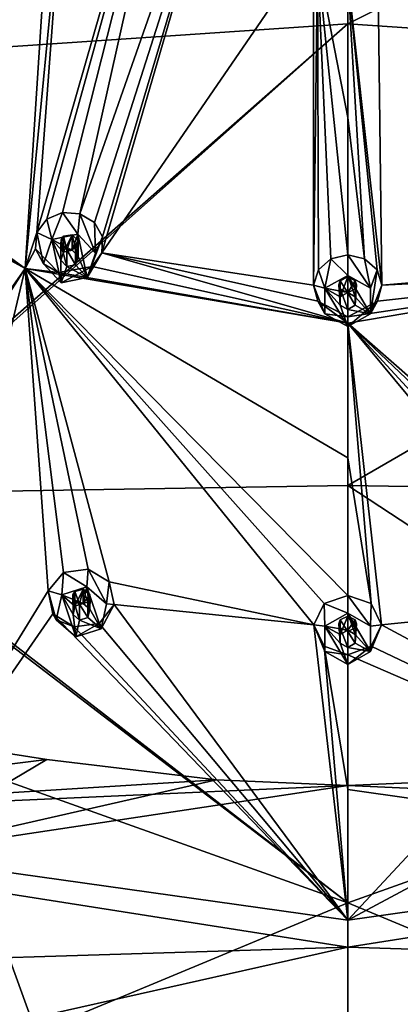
# Model space of a CAD drawing. Header units: millimetres. Extents: x -175 to 175, y 0 to 247.
# Tile 170 of 185: x -9 to 1, y 150 to 178. Entities that reach past the tile are written whole.
import ezdxf

# ---------------------------------------------------------------- set-up
doc = ezdxf.new("R2010")
doc.units = ezdxf.units.MM
doc.header["$LTSCALE"] = 65.185185
for name, color, linetype in [('175', 7, 'CONTINUOUS'), ('176', 7, 'CONTINUOUS'), ('177', 7, 'CONTINUOUS'), ('178', 7, 'CONTINUOUS'), ('179', 7, 'CONTINUOUS'), ('180', 7, 'CONTINUOUS'), ('181', 7, 'CONTINUOUS'), ('182', 7, 'CONTINUOUS'), ('183', 7, 'CONTINUOUS'), ('184', 7, 'CONTINUOUS'), ('27', 7, 'CONTINUOUS'), ('28', 7, 'CONTINUOUS'), ('36', 7, 'CONTINUOUS'), ('37', 7, 'CONTINUOUS'), ('375', 7, 'CONTINUOUS'), ('376', 7, 'CONTINUOUS'), ('377', 7, 'CONTINUOUS'), ('378', 7, 'CONTINUOUS'), ('379', 7, 'CONTINUOUS'), ('380', 7, 'CONTINUOUS'), ('381', 7, 'CONTINUOUS'), ('382', 7, 'CONTINUOUS'), ('383', 7, 'CONTINUOUS'), ('384', 7, 'CONTINUOUS'), ('425', 7, 'CONTINUOUS'), ('426', 7, 'CONTINUOUS'), ('428', 7, 'CONTINUOUS'), ('429', 7, 'CONTINUOUS'), ('43', 7, 'CONTINUOUS'), ('430', 7, 'CONTINUOUS'), ('90', 7, 'CONTINUOUS'), ('92', 7, 'CONTINUOUS')]:
    doc.layers.add(name, color=color, linetype=linetype)

msp = doc.modelspace()

# ---------------------------------------------------------------- linework, layer by layer
at = {"layer": '175', "linetype": 'CONTINUOUS'}
for points in [[(0, 161.833, 14.944), (-0.662, 161.6, 14.787), (0, 161.327, 16.191), (0, 161.833, 14.944)], [(-0.662, 161.6, 14.787), (-0.957, 161.003, 14.382), (-0.65, 160.964, 16.094), (-0.662, 161.6, 14.787)], [(0, 161.327, 16.191), (-0.662, 161.6, 14.787), (-0.65, 160.964, 16.094), (0, 161.327, 16.191)], [(-0.957, 161.003, 14.382), (-0.669, 160.393, 13.968), (-0.65, 160.24, 15.899), (-0.957, 161.003, 14.382)], [(-0.65, 160.964, 16.094), (-0.957, 161.003, 14.382), (-0.65, 160.24, 15.899), (-0.65, 160.964, 16.094)], [(-0.669, 160.393, 13.968), (0, 160.154, 13.806), (-0.65, 160.24, 15.899), (-0.669, 160.393, 13.968)], [(-0.65, 160.24, 15.899), (0, 160.154, 13.806), (0, 159.878, 15.802), (-0.65, 160.24, 15.899)]]:
    msp.add_3dface(points, dxfattribs=at)
at = {"layer": '176', "linetype": 'CONTINUOUS'}
for points in [[(0, 161.327, 16.191), (-0.65, 160.964, 16.094), (0, 160.844, 16.061), (0, 161.327, 16.191)], [(0.65, 160.964, 16.094), (0, 161.327, 16.191), (0.65, 160.24, 15.899), (0.65, 160.964, 16.094)], [(0.65, 160.24, 15.899), (0, 161.327, 16.191), (0.216, 160.723, 16.029), (0.65, 160.24, 15.899)], [(0.216, 160.723, 16.029), (0, 161.327, 16.191), (0, 160.844, 16.061), (0.216, 160.723, 16.029)], [(-0.65, 160.964, 16.094), (-0.65, 160.24, 15.899), (0, 159.878, 15.802), (-0.65, 160.964, 16.094)], [(-0.65, 160.964, 16.094), (0, 159.878, 15.802), (-0.216, 160.481, 15.964), (-0.65, 160.964, 16.094)], [(0, 160.844, 16.061), (-0.65, 160.964, 16.094), (-0.216, 160.723, 16.029), (0, 160.844, 16.061)], [(-0.216, 160.723, 16.029), (-0.65, 160.964, 16.094), (-0.216, 160.481, 15.964), (-0.216, 160.723, 16.029)], [(0.216, 160.481, 15.964), (0.65, 160.24, 15.899), (0.216, 160.723, 16.029), (0.216, 160.481, 15.964)], [(0, 159.878, 15.802), (0, 160.361, 15.932), (-0.216, 160.481, 15.964), (0, 159.878, 15.802)], [(0, 160.361, 15.932), (0.65, 160.24, 15.899), (0.216, 160.481, 15.964), (0, 160.361, 15.932)], [(0, 159.878, 15.802), (0.65, 160.24, 15.899), (0, 160.361, 15.932), (0, 159.878, 15.802)]]:
    msp.add_3dface(points, dxfattribs=at)
at = {"layer": '177', "linetype": 'CONTINUOUS'}
for points in [[(0, 160.844, 16.061), (-0.216, 160.723, 16.029), (0, 161.248, 14.553), (0, 160.844, 16.061)], [(0, 161.248, 14.553), (-0.216, 160.723, 16.029), (-0.214, 161.141, 14.481), (0, 161.248, 14.553)], [(-0.214, 161.141, 14.481), (-0.216, 160.723, 16.029), (-0.25, 161.029, 14.405), (-0.214, 161.141, 14.481)], [(-0.216, 160.723, 16.029), (-0.216, 160.481, 15.964), (-0.25, 161.029, 14.405), (-0.216, 160.723, 16.029)], [(-0.25, 161.029, 14.405), (-0.216, 160.481, 15.964), (-0.215, 160.917, 14.328), (-0.25, 161.029, 14.405)], [(-0.216, 160.481, 15.964), (0, 160.361, 15.932), (-0.215, 160.917, 14.328), (-0.216, 160.481, 15.964)], [(0, 160.361, 15.932), (0, 160.81, 14.256), (-0.215, 160.917, 14.328), (0, 160.361, 15.932)]]:
    msp.add_3dface(points, dxfattribs=at)
at = {"layer": '178', "linetype": 'CONTINUOUS'}
for points in [[(0, 161.833, 14.944), (0, 161.327, 16.191), (0.65, 160.964, 16.094), (0, 161.833, 14.944)], [(0, 161.833, 14.944), (0.65, 160.964, 16.094), (0.662, 161.6, 14.787), (0, 161.833, 14.944)], [(0.662, 161.6, 14.787), (0.65, 160.964, 16.094), (0.957, 161.003, 14.382), (0.662, 161.6, 14.787)], [(0.65, 160.964, 16.094), (0.65, 160.24, 15.899), (0.957, 161.003, 14.382), (0.65, 160.964, 16.094)], [(0.957, 161.003, 14.382), (0.65, 160.24, 15.899), (0.669, 160.393, 13.968), (0.957, 161.003, 14.382)], [(0, 159.878, 15.802), (0, 160.154, 13.806), (0.669, 160.393, 13.968), (0, 159.878, 15.802)], [(0.65, 160.24, 15.899), (0, 159.878, 15.802), (0.669, 160.393, 13.968), (0.65, 160.24, 15.899)]]:
    msp.add_3dface(points, dxfattribs=at)
at = {"layer": '179', "linetype": 'CONTINUOUS'}
for points in [[(0, 160.844, 16.061), (0, 161.248, 14.553), (0.214, 161.141, 14.481), (0, 160.844, 16.061)], [(0.216, 160.723, 16.029), (0, 160.844, 16.061), (0.214, 161.141, 14.481), (0.216, 160.723, 16.029)], [(0, 160.81, 14.256), (0.216, 160.481, 15.964), (0.215, 160.917, 14.328), (0, 160.81, 14.256)], [(0.25, 161.029, 14.405), (0.216, 160.723, 16.029), (0.214, 161.141, 14.481), (0.25, 161.029, 14.405)], [(0.215, 160.917, 14.328), (0.216, 160.481, 15.964), (0.25, 161.029, 14.405), (0.215, 160.917, 14.328)], [(0.216, 160.481, 15.964), (0.216, 160.723, 16.029), (0.25, 161.029, 14.405), (0.216, 160.481, 15.964)], [(0, 160.361, 15.932), (0.216, 160.481, 15.964), (0, 160.81, 14.256), (0, 160.361, 15.932)]]:
    msp.add_3dface(points, dxfattribs=at)
at = {"layer": '180', "linetype": 'CONTINUOUS'}
for points in [[(-7.351, 162.579, 15.144), (-8.054, 162.485, 15.024), (-7.386, 162.076, 16.392), (-7.351, 162.579, 15.144)], [(-8.054, 162.485, 15.024), (-8.484, 161.962, 14.639), (-8.099, 161.852, 16.332), (-8.054, 162.485, 15.024)], [(-7.386, 162.076, 16.392), (-8.054, 162.485, 15.024), (-8.099, 161.852, 16.332), (-7.386, 162.076, 16.392)], [(-8.484, 161.962, 14.639), (-8.347, 161.308, 14.213), (-8.255, 161.144, 16.142), (-8.484, 161.962, 14.639)], [(-8.099, 161.852, 16.332), (-8.484, 161.962, 14.639), (-8.255, 161.144, 16.142), (-8.099, 161.852, 16.332)], [(-8.347, 161.308, 14.213), (-7.749, 160.941, 14.017), (-8.255, 161.144, 16.142), (-8.347, 161.308, 14.213)], [(-8.255, 161.144, 16.142), (-7.749, 160.941, 14.017), (-7.697, 160.659, 16.012), (-8.255, 161.144, 16.142)]]:
    msp.add_3dface(points, dxfattribs=at)
at = {"layer": '181', "linetype": 'CONTINUOUS'}
for points in [[(-7.386, 162.076, 16.392), (-8.099, 161.852, 16.332), (-7.489, 161.604, 16.265), (-7.386, 162.076, 16.392)], [(-7.304, 161.442, 16.222), (-7.386, 162.076, 16.392), (-7.489, 161.604, 16.265), (-7.304, 161.442, 16.222)], [(-6.828, 161.592, 16.262), (-7.386, 162.076, 16.392), (-6.984, 160.883, 16.072), (-6.828, 161.592, 16.262)], [(-6.984, 160.883, 16.072), (-7.386, 162.076, 16.392), (-7.304, 161.442, 16.222), (-6.984, 160.883, 16.072)], [(-8.099, 161.852, 16.332), (-8.255, 161.144, 16.142), (-7.697, 160.659, 16.012), (-8.099, 161.852, 16.332)], [(-8.099, 161.852, 16.332), (-7.697, 160.659, 16.012), (-7.779, 161.293, 16.182), (-8.099, 161.852, 16.332)], [(-7.489, 161.604, 16.265), (-8.099, 161.852, 16.332), (-7.727, 161.529, 16.245), (-7.489, 161.604, 16.265)], [(-7.727, 161.529, 16.245), (-8.099, 161.852, 16.332), (-7.779, 161.293, 16.182), (-7.727, 161.529, 16.245)], [(-7.356, 161.206, 16.158), (-6.984, 160.883, 16.072), (-7.304, 161.442, 16.222), (-7.356, 161.206, 16.158)], [(-7.697, 160.659, 16.012), (-7.593, 161.131, 16.138), (-7.779, 161.293, 16.182), (-7.697, 160.659, 16.012)], [(-7.593, 161.131, 16.138), (-6.984, 160.883, 16.072), (-7.356, 161.206, 16.158), (-7.593, 161.131, 16.138)], [(-7.697, 160.659, 16.012), (-6.984, 160.883, 16.072), (-7.593, 161.131, 16.138), (-7.697, 160.659, 16.012)]]:
    msp.add_3dface(points, dxfattribs=at)
at = {"layer": '182', "linetype": 'CONTINUOUS'}
for points in [[(-7.489, 161.604, 16.265), (-7.727, 161.529, 16.245), (-7.489, 162.008, 14.756), (-7.489, 161.604, 16.265)], [(-7.489, 162.008, 14.756), (-7.727, 161.529, 16.245), (-7.724, 161.947, 14.697), (-7.489, 162.008, 14.756)], [(-7.724, 161.947, 14.697), (-7.727, 161.529, 16.245), (-7.786, 161.845, 14.623), (-7.724, 161.947, 14.697)], [(-7.727, 161.529, 16.245), (-7.779, 161.293, 16.182), (-7.786, 161.845, 14.623), (-7.727, 161.529, 16.245)], [(-7.786, 161.845, 14.623), (-7.779, 161.293, 16.182), (-7.778, 161.728, 14.546), (-7.786, 161.845, 14.623)], [(-7.779, 161.293, 16.182), (-7.593, 161.131, 16.138), (-7.778, 161.728, 14.546), (-7.779, 161.293, 16.182)], [(-7.593, 161.131, 16.138), (-7.593, 161.581, 14.462), (-7.778, 161.728, 14.546), (-7.593, 161.131, 16.138)]]:
    msp.add_3dface(points, dxfattribs=at)
at = {"layer": '183', "linetype": 'CONTINUOUS'}
for points in [[(-7.351, 162.579, 15.144), (-7.386, 162.076, 16.392), (-6.828, 161.592, 16.262), (-7.351, 162.579, 15.144)], [(-6.758, 162.219, 14.952), (-7.351, 162.579, 15.144), (-6.828, 161.592, 16.262), (-6.758, 162.219, 14.952)], [(-6.611, 161.577, 14.536), (-6.758, 162.219, 14.952), (-6.828, 161.592, 16.262), (-6.611, 161.577, 14.536)], [(-7.038, 161.039, 14.141), (-6.611, 161.577, 14.536), (-6.984, 160.883, 16.072), (-7.038, 161.039, 14.141)], [(-6.611, 161.577, 14.536), (-6.828, 161.592, 16.262), (-6.984, 160.883, 16.072), (-6.611, 161.577, 14.536)], [(-7.749, 160.941, 14.017), (-7.038, 161.039, 14.141), (-7.697, 160.659, 16.012), (-7.749, 160.941, 14.017)], [(-7.697, 160.659, 16.012), (-7.038, 161.039, 14.141), (-6.984, 160.883, 16.072), (-7.697, 160.659, 16.012)]]:
    msp.add_3dface(points, dxfattribs=at)
at = {"layer": '184', "linetype": 'CONTINUOUS'}
for points in [[(-7.489, 161.604, 16.265), (-7.489, 162.008, 14.756), (-7.305, 161.861, 14.673), (-7.489, 161.604, 16.265)], [(-7.304, 161.442, 16.222), (-7.489, 161.604, 16.265), (-7.305, 161.861, 14.673), (-7.304, 161.442, 16.222)], [(-7.358, 161.642, 14.523), (-7.356, 161.206, 16.158), (-7.297, 161.745, 14.596), (-7.358, 161.642, 14.523)], [(-7.356, 161.206, 16.158), (-7.304, 161.442, 16.222), (-7.297, 161.745, 14.596), (-7.356, 161.206, 16.158)], [(-7.297, 161.745, 14.596), (-7.304, 161.442, 16.222), (-7.305, 161.861, 14.673), (-7.297, 161.745, 14.596)], [(-7.593, 161.581, 14.462), (-7.356, 161.206, 16.158), (-7.358, 161.642, 14.523), (-7.593, 161.581, 14.462)], [(-7.593, 161.131, 16.138), (-7.356, 161.206, 16.158), (-7.593, 161.581, 14.462), (-7.593, 161.131, 16.138)]]:
    msp.add_3dface(points, dxfattribs=at)
at = {"layer": '27', "linetype": 'CONTINUOUS'}
for points in [[(0, 191.06, -3.751), (23.367, 189.766, -1.541), (0, 178.017, -5.8), (0, 191.06, -3.751)], [(23.367, 189.766, -1.541), (20.224, 176.647, -3.966), (0, 178.017, -5.8), (23.367, 189.766, -1.541)], [(0, 178.017, -5.8), (20.224, 176.647, -3.966), (0, 164.943, -7.633), (0, 178.017, -5.8)], [(0, 164.943, -7.633), (20.224, 176.647, -3.966), (14.973, 164.701, -6.019), (0, 164.943, -7.633)]]:
    msp.add_3dface(points, dxfattribs=at)
at = {"layer": '28', "linetype": 'CONTINUOUS'}
for points in [[(0, 164.943, -7.633), (14.973, 164.701, -6.019), (11.669, 157.292, -7.13), (0, 164.943, -7.633)], [(0, 164.943, -7.633), (11.669, 157.292, -7.13), (0, 153.125, -9.102), (0, 164.943, -7.633)], [(11.669, 157.292, -7.13), (8.82, 149.456, -8.346), (0, 153.125, -9.102), (11.669, 157.292, -7.13)], [(0, 153.125, -9.102), (8.82, 149.456, -8.346), (0, 141.287, -10.394), (0, 153.125, -9.102)]]:
    msp.add_3dface(points, dxfattribs=at)
at = {"layer": '36', "linetype": 'CONTINUOUS'}
for points in [[(-23.367, 189.766, -1.541), (0, 191.06, -3.751), (-20.224, 176.647, -3.966), (-23.367, 189.766, -1.541)], [(0, 191.06, -3.751), (0, 178.017, -5.8), (-20.224, 176.647, -3.966), (0, 191.06, -3.751)], [(0, 178.017, -5.8), (-15.149, 164.695, -5.984), (-20.224, 176.647, -3.966), (0, 178.017, -5.8)], [(-15.149, 164.695, -5.984), (0, 178.017, -5.8), (-14.973, 164.701, -6.019), (-15.149, 164.695, -5.984)], [(0, 178.017, -5.8), (0, 164.943, -7.633), (-14.973, 164.701, -6.019), (0, 178.017, -5.8)]]:
    msp.add_3dface(points, dxfattribs=at)
at = {"layer": '37', "linetype": 'CONTINUOUS'}
for points in [[(0, 164.943, -7.633), (0, 153.125, -9.102), (-14.973, 164.701, -6.019), (0, 164.943, -7.633)], [(0, 153.125, -9.102), (-15.149, 164.695, -5.984), (-14.973, 164.701, -6.019), (0, 153.125, -9.102)], [(-15.149, 164.695, -5.984), (0, 153.125, -9.102), (-11.669, 157.292, -7.13), (-15.149, 164.695, -5.984)], [(-11.669, 157.292, -7.13), (-8.82, 149.456, -8.346), (-22.549, 157.293, -3.374), (-11.669, 157.292, -7.13)], [(-22.549, 157.293, -3.374), (-8.82, 149.456, -8.346), (-18.01, 151.81, -4.852), (-22.549, 157.293, -3.374)], [(0, 153.125, -9.102), (-8.82, 149.456, -8.346), (-11.669, 157.292, -7.13), (0, 153.125, -9.102)], [(0, 153.125, -9.102), (0, 141.287, -10.394), (-8.82, 149.456, -8.346), (0, 153.125, -9.102)], [(-18.01, 151.81, -4.852), (-8.82, 149.456, -8.346), (-15.223, 147.061, -6.114), (-18.01, 151.81, -4.852)]]:
    msp.add_3dface(points, dxfattribs=at)
at = {"layer": '375', "linetype": 'CONTINUOUS'}
for points in [[(0, 171.477, 20.672), (-0.478, 171.364, 20.611), (0, 170.893, 22.11), (0, 171.477, 20.672)], [(-0.478, 171.364, 20.611), (-0.831, 171.053, 20.444), (-0.65, 170.531, 22.013), (-0.478, 171.364, 20.611)], [(0, 170.893, 22.11), (-0.478, 171.364, 20.611), (-0.65, 170.531, 22.013), (0, 170.893, 22.11)], [(-0.831, 171.053, 20.444), (-0.971, 170.614, 20.207), (-0.65, 170.531, 22.013), (-0.831, 171.053, 20.444)], [(-0.971, 170.614, 20.207), (-0.843, 170.162, 19.964), (-0.65, 169.806, 21.819), (-0.971, 170.614, 20.207)], [(-0.65, 170.531, 22.013), (-0.971, 170.614, 20.207), (-0.65, 169.806, 21.819), (-0.65, 170.531, 22.013)], [(-0.843, 170.162, 19.964), (0, 169.72, 19.725), (-0.65, 169.806, 21.819), (-0.843, 170.162, 19.964)], [(-0.65, 169.806, 21.819), (0, 169.72, 19.725), (0, 169.444, 21.722), (-0.65, 169.806, 21.819)]]:
    msp.add_3dface(points, dxfattribs=at)
at = {"layer": '376', "linetype": 'CONTINUOUS'}
for points in [[(0, 170.893, 22.11), (-0.65, 170.531, 22.013), (0, 170.41, 21.98), (0, 170.893, 22.11)], [(0.65, 170.531, 22.013), (0, 170.893, 22.11), (0.65, 169.806, 21.819), (0.65, 170.531, 22.013)], [(0.65, 169.806, 21.819), (0, 170.893, 22.11), (0.216, 170.289, 21.948), (0.65, 169.806, 21.819)], [(0.216, 170.289, 21.948), (0, 170.893, 22.11), (0, 170.41, 21.98), (0.216, 170.289, 21.948)], [(-0.65, 170.531, 22.013), (-0.65, 169.806, 21.819), (0, 169.444, 21.722), (-0.65, 170.531, 22.013)], [(-0.65, 170.531, 22.013), (0, 169.444, 21.722), (-0.216, 170.048, 21.883), (-0.65, 170.531, 22.013)], [(0, 170.41, 21.98), (-0.65, 170.531, 22.013), (-0.216, 170.289, 21.948), (0, 170.41, 21.98)], [(-0.216, 170.289, 21.948), (-0.65, 170.531, 22.013), (-0.216, 170.048, 21.883), (-0.216, 170.289, 21.948)], [(0.216, 170.048, 21.883), (0.65, 169.806, 21.819), (0.216, 170.289, 21.948), (0.216, 170.048, 21.883)], [(0, 169.444, 21.722), (0, 169.927, 21.851), (-0.216, 170.048, 21.883), (0, 169.444, 21.722)], [(0, 169.927, 21.851), (0.65, 169.806, 21.819), (0.216, 170.048, 21.883), (0, 169.927, 21.851)], [(0, 169.444, 21.722), (0.65, 169.806, 21.819), (0, 169.927, 21.851), (0, 169.444, 21.722)]]:
    msp.add_3dface(points, dxfattribs=at)
at = {"layer": '377', "linetype": 'CONTINUOUS'}
for points in [[(-0.215, 170.739, 20.279), (-0.216, 170.289, 21.948), (-0.25, 170.625, 20.217), (-0.215, 170.739, 20.279)], [(-0.216, 170.289, 21.948), (-0.216, 170.048, 21.883), (-0.25, 170.625, 20.217), (-0.216, 170.289, 21.948)], [(-0.25, 170.625, 20.217), (-0.216, 170.048, 21.883), (-0.216, 170.51, 20.155), (-0.25, 170.625, 20.217)], [(0, 170.41, 21.98), (-0.216, 170.289, 21.948), (0, 170.85, 20.339), (0, 170.41, 21.98)], [(0, 170.85, 20.339), (-0.216, 170.289, 21.948), (-0.215, 170.739, 20.279), (0, 170.85, 20.339)], [(-0.216, 170.048, 21.883), (0, 169.927, 21.851), (-0.216, 170.51, 20.155), (-0.216, 170.048, 21.883)], [(0, 169.927, 21.851), (0, 170.397, 20.095), (-0.216, 170.51, 20.155), (0, 169.927, 21.851)]]:
    msp.add_3dface(points, dxfattribs=at)
at = {"layer": '378', "linetype": 'CONTINUOUS'}
for points in [[(0, 171.477, 20.672), (0, 170.893, 22.11), (0.65, 170.531, 22.013), (0, 171.477, 20.672)], [(0, 171.477, 20.672), (0.65, 170.531, 22.013), (0.478, 171.364, 20.611), (0, 171.477, 20.672)], [(0.478, 171.364, 20.611), (0.65, 170.531, 22.013), (0.831, 171.053, 20.444), (0.478, 171.364, 20.611)], [(0.65, 170.531, 22.013), (0.65, 169.806, 21.819), (0.831, 171.053, 20.444), (0.65, 170.531, 22.013)], [(0.831, 171.053, 20.444), (0.65, 169.806, 21.819), (0.971, 170.614, 20.207), (0.831, 171.053, 20.444)], [(0.971, 170.614, 20.207), (0.65, 169.806, 21.819), (0.843, 170.162, 19.964), (0.971, 170.614, 20.207)], [(0, 169.444, 21.722), (0, 169.72, 19.725), (0.843, 170.162, 19.964), (0, 169.444, 21.722)], [(0.65, 169.806, 21.819), (0, 169.444, 21.722), (0.843, 170.162, 19.964), (0.65, 169.806, 21.819)]]:
    msp.add_3dface(points, dxfattribs=at)
at = {"layer": '379', "linetype": 'CONTINUOUS'}
for points in [[(0, 170.41, 21.98), (0, 170.85, 20.339), (0.215, 170.739, 20.279), (0, 170.41, 21.98)], [(0.216, 170.289, 21.948), (0, 170.41, 21.98), (0.215, 170.739, 20.279), (0.216, 170.289, 21.948)], [(0.25, 170.625, 20.217), (0.216, 170.289, 21.948), (0.215, 170.739, 20.279), (0.25, 170.625, 20.217)], [(0.216, 170.048, 21.883), (0.216, 170.289, 21.948), (0.25, 170.625, 20.217), (0.216, 170.048, 21.883)], [(0.216, 170.51, 20.155), (0.216, 170.048, 21.883), (0.25, 170.625, 20.217), (0.216, 170.51, 20.155)], [(0, 170.397, 20.095), (0.216, 170.048, 21.883), (0.216, 170.51, 20.155), (0, 170.397, 20.095)], [(0, 169.927, 21.851), (0.216, 170.048, 21.883), (0, 170.397, 20.095), (0, 169.927, 21.851)]]:
    msp.add_3dface(points, dxfattribs=at)
at = {"layer": '380', "linetype": 'CONTINUOUS'}
for points in [[(-8.082, 172.673, 20.962), (-8.524, 172.484, 20.827), (-8.382, 171.912, 22.383), (-8.082, 172.673, 20.962)], [(-7.648, 172.063, 22.423), (-8.082, 172.673, 20.962), (-8.382, 171.912, 22.383), (-7.648, 172.063, 22.423)], [(-7.589, 172.638, 20.983), (-8.082, 172.673, 20.962), (-7.648, 172.063, 22.423), (-7.589, 172.638, 20.983)], [(-8.524, 172.484, 20.827), (-8.807, 172.11, 20.608), (-8.382, 171.912, 22.383), (-8.524, 172.484, 20.827)], [(-8.807, 172.11, 20.608), (-8.839, 171.644, 20.361), (-8.614, 171.223, 22.198), (-8.807, 172.11, 20.608)], [(-8.382, 171.912, 22.383), (-8.807, 172.11, 20.608), (-8.614, 171.223, 22.198), (-8.382, 171.912, 22.383)], [(-8.839, 171.644, 20.361), (-8.189, 170.973, 20.061), (-8.614, 171.223, 22.198), (-8.839, 171.644, 20.361)], [(-8.614, 171.223, 22.198), (-8.189, 170.973, 20.061), (-8.112, 170.685, 22.054), (-8.614, 171.223, 22.198)]]:
    msp.add_3dface(points, dxfattribs=at)
at = {"layer": '381', "linetype": 'CONTINUOUS'}
for points in [[(-7.648, 172.063, 22.423), (-8.382, 171.912, 22.383), (-7.803, 171.604, 22.3), (-7.648, 172.063, 22.423)], [(-7.635, 171.424, 22.252), (-7.648, 172.063, 22.423), (-7.803, 171.604, 22.3), (-7.635, 171.424, 22.252)], [(-7.146, 171.525, 22.279), (-7.648, 172.063, 22.423), (-7.378, 170.836, 22.095), (-7.146, 171.525, 22.279)], [(-7.378, 170.836, 22.095), (-7.648, 172.063, 22.423), (-7.635, 171.424, 22.252), (-7.378, 170.836, 22.095)], [(-8.382, 171.912, 22.383), (-8.614, 171.223, 22.198), (-8.112, 170.685, 22.054), (-8.382, 171.912, 22.383)], [(-8.382, 171.912, 22.383), (-8.112, 170.685, 22.054), (-8.124, 171.324, 22.225), (-8.382, 171.912, 22.383)], [(-7.803, 171.604, 22.3), (-8.382, 171.912, 22.383), (-8.047, 171.553, 22.287), (-7.803, 171.604, 22.3)], [(-8.047, 171.553, 22.287), (-8.382, 171.912, 22.383), (-8.124, 171.324, 22.225), (-8.047, 171.553, 22.287)], [(-8.112, 170.685, 22.054), (-7.957, 171.144, 22.177), (-8.124, 171.324, 22.225), (-8.112, 170.685, 22.054)], [(-7.957, 171.144, 22.177), (-7.378, 170.836, 22.095), (-7.713, 171.194, 22.191), (-7.957, 171.144, 22.177)], [(-7.713, 171.194, 22.191), (-7.378, 170.836, 22.095), (-7.635, 171.424, 22.252), (-7.713, 171.194, 22.191)], [(-8.112, 170.685, 22.054), (-7.378, 170.836, 22.095), (-7.957, 171.144, 22.177), (-8.112, 170.685, 22.054)]]:
    msp.add_3dface(points, dxfattribs=at)
at = {"layer": '382', "linetype": 'CONTINUOUS'}
for points in [[(-7.803, 171.604, 22.3), (-8.047, 171.553, 22.287), (-7.803, 172.043, 20.658), (-7.803, 171.604, 22.3)], [(-7.803, 172.043, 20.658), (-8.047, 171.553, 22.287), (-8.045, 172.002, 20.617), (-7.803, 172.043, 20.658)], [(-8.047, 171.553, 22.287), (-8.124, 171.324, 22.225), (-8.117, 171.905, 20.56), (-8.047, 171.553, 22.287)], [(-8.117, 171.905, 20.56), (-8.124, 171.324, 22.225), (-8.124, 171.786, 20.497), (-8.117, 171.905, 20.56)], [(-8.124, 171.324, 22.225), (-7.957, 171.144, 22.177), (-8.124, 171.786, 20.497), (-8.124, 171.324, 22.225)], [(-7.957, 171.144, 22.177), (-7.957, 171.615, 20.421), (-8.124, 171.786, 20.497), (-7.957, 171.144, 22.177)], [(-8.045, 172.002, 20.617), (-8.047, 171.553, 22.287), (-8.117, 171.905, 20.56), (-8.045, 172.002, 20.617)]]:
    msp.add_3dface(points, dxfattribs=at)
at = {"layer": '383', "linetype": 'CONTINUOUS'}
for points in [[(-7.589, 172.638, 20.983), (-7.648, 172.063, 22.423), (-7.146, 171.525, 22.279), (-7.589, 172.638, 20.983)], [(-7.173, 172.388, 20.885), (-7.589, 172.638, 20.983), (-7.146, 171.525, 22.279), (-7.173, 172.388, 20.885)], [(-6.943, 171.989, 20.694), (-7.173, 172.388, 20.885), (-7.146, 171.525, 22.279), (-6.943, 171.989, 20.694)], [(-6.96, 171.53, 20.453), (-6.943, 171.989, 20.694), (-7.378, 170.836, 22.095), (-6.96, 171.53, 20.453)], [(-6.943, 171.989, 20.694), (-7.146, 171.525, 22.279), (-7.378, 170.836, 22.095), (-6.943, 171.989, 20.694)], [(-7.236, 171.141, 20.226), (-6.96, 171.53, 20.453), (-7.378, 170.836, 22.095), (-7.236, 171.141, 20.226)], [(-8.189, 170.973, 20.061), (-7.236, 171.141, 20.226), (-8.112, 170.685, 22.054), (-8.189, 170.973, 20.061)], [(-8.112, 170.685, 22.054), (-7.236, 171.141, 20.226), (-7.378, 170.836, 22.095), (-8.112, 170.685, 22.054)]]:
    msp.add_3dface(points, dxfattribs=at)
at = {"layer": '384', "linetype": 'CONTINUOUS'}
for points in [[(-7.803, 171.604, 22.3), (-7.803, 172.043, 20.658), (-7.636, 171.874, 20.583), (-7.803, 171.604, 22.3)], [(-7.635, 171.424, 22.252), (-7.803, 171.604, 22.3), (-7.636, 171.874, 20.583), (-7.635, 171.424, 22.252)], [(-7.713, 171.194, 22.191), (-7.635, 171.424, 22.252), (-7.642, 171.755, 20.52), (-7.713, 171.194, 22.191)], [(-7.713, 171.657, 20.463), (-7.713, 171.194, 22.191), (-7.642, 171.755, 20.52), (-7.713, 171.657, 20.463)], [(-7.642, 171.755, 20.52), (-7.635, 171.424, 22.252), (-7.636, 171.874, 20.583), (-7.642, 171.755, 20.52)], [(-7.957, 171.615, 20.421), (-7.713, 171.194, 22.191), (-7.713, 171.657, 20.463), (-7.957, 171.615, 20.421)], [(-7.957, 171.144, 22.177), (-7.713, 171.194, 22.191), (-7.957, 171.615, 20.421), (-7.957, 171.144, 22.177)]]:
    msp.add_3dface(points, dxfattribs=at)
at = {"layer": '425', "linetype": 'CONTINUOUS'}
for points in [[(-7.957, 171.615, 20.421), (-7.803, 172.043, 20.658), (-8.045, 172.002, 20.617), (-7.957, 171.615, 20.421)], [(-7.803, 172.043, 20.658), (-7.957, 171.615, 20.421), (-7.713, 171.657, 20.463), (-7.803, 172.043, 20.658)], [(-7.803, 172.043, 20.658), (-7.713, 171.657, 20.463), (-7.636, 171.874, 20.583), (-7.803, 172.043, 20.658)], [(-7.957, 171.615, 20.421), (-8.045, 172.002, 20.617), (-8.124, 171.786, 20.497), (-7.957, 171.615, 20.421)], [(-8.045, 172.002, 20.617), (-8.117, 171.905, 20.56), (-8.124, 171.786, 20.497), (-8.045, 172.002, 20.617)], [(-7.713, 171.657, 20.463), (-7.642, 171.755, 20.52), (-7.636, 171.874, 20.583), (-7.713, 171.657, 20.463)]]:
    msp.add_3dface(points, dxfattribs=at)
at = {"layer": '426', "linetype": 'CONTINUOUS'}
for points in [[(-7.593, 161.581, 14.462), (-7.489, 162.008, 14.756), (-7.724, 161.947, 14.697), (-7.593, 161.581, 14.462)], [(-7.489, 162.008, 14.756), (-7.593, 161.581, 14.462), (-7.358, 161.642, 14.523), (-7.489, 162.008, 14.756)], [(-7.489, 162.008, 14.756), (-7.358, 161.642, 14.523), (-7.305, 161.861, 14.673), (-7.489, 162.008, 14.756)], [(-7.724, 161.947, 14.697), (-7.786, 161.845, 14.623), (-7.778, 161.728, 14.546), (-7.724, 161.947, 14.697)], [(-7.593, 161.581, 14.462), (-7.724, 161.947, 14.697), (-7.778, 161.728, 14.546), (-7.593, 161.581, 14.462)], [(-7.358, 161.642, 14.523), (-7.297, 161.745, 14.596), (-7.305, 161.861, 14.673), (-7.358, 161.642, 14.523)]]:
    msp.add_3dface(points, dxfattribs=at)
at = {"layer": '428', "linetype": 'CONTINUOUS'}
for points in [[(-0.215, 170.739, 20.279), (-0.25, 170.625, 20.217), (-0.216, 170.51, 20.155), (-0.215, 170.739, 20.279)], [(0, 170.397, 20.095), (-0.215, 170.739, 20.279), (-0.216, 170.51, 20.155), (0, 170.397, 20.095)], [(0, 170.397, 20.095), (0, 170.85, 20.339), (-0.215, 170.739, 20.279), (0, 170.397, 20.095)], [(0, 170.85, 20.339), (0, 170.397, 20.095), (0.216, 170.51, 20.155), (0, 170.85, 20.339)], [(0, 170.85, 20.339), (0.216, 170.51, 20.155), (0.215, 170.739, 20.279), (0, 170.85, 20.339)], [(0.216, 170.51, 20.155), (0.25, 170.625, 20.217), (0.215, 170.739, 20.279), (0.216, 170.51, 20.155)]]:
    msp.add_3dface(points, dxfattribs=at)
at = {"layer": '429', "linetype": 'CONTINUOUS'}
for points in [[(0, 160.81, 14.256), (0, 161.248, 14.553), (-0.214, 161.141, 14.481), (0, 160.81, 14.256)], [(0, 161.248, 14.553), (0, 160.81, 14.256), (0.215, 160.917, 14.328), (0, 161.248, 14.553)], [(0, 161.248, 14.553), (0.215, 160.917, 14.328), (0.214, 161.141, 14.481), (0, 161.248, 14.553)], [(-0.214, 161.141, 14.481), (-0.25, 161.029, 14.405), (-0.215, 160.917, 14.328), (-0.214, 161.141, 14.481)], [(0, 160.81, 14.256), (-0.214, 161.141, 14.481), (-0.215, 160.917, 14.328), (0, 160.81, 14.256)], [(0.215, 160.917, 14.328), (0.25, 161.029, 14.405), (0.214, 161.141, 14.481), (0.215, 160.917, 14.328)]]:
    msp.add_3dface(points, dxfattribs=at)
at = {"layer": '43', "linetype": 'CONTINUOUS'}
for points in [[(-8.52, 157.186, 9.343), (-13.88, 158.028, 9.568), (-22.634, 155.43, 8.536), (-8.52, 157.186, 9.343)], [(-3.72, 156.613, 9.189), (-8.52, 157.186, 9.343), (-22.634, 155.43, 8.536), (-3.72, 156.613, 9.189)], [(0, 156.448, 9.145), (-3.72, 156.613, 9.189), (-22.634, 155.43, 8.536), (0, 156.448, 9.145)], [(0, 151.87, 7.777), (0, 156.448, 9.145), (-22.634, 155.43, 8.536), (0, 151.87, 7.777)], [(3.705, 156.612, 9.189), (0, 156.448, 9.145), (22.633, 155.428, 8.535), (3.705, 156.612, 9.189)], [(0, 156.448, 9.145), (0, 151.87, 7.777), (22.633, 155.428, 8.535), (0, 156.448, 9.145)], [(-18.387, 151.302, 7.121), (0, 151.87, 7.777), (-22.634, 155.43, 8.536), (-18.387, 151.302, 7.121)], [(22.633, 155.428, 8.535), (0, 151.87, 7.777), (18.385, 151.3, 7.12), (22.633, 155.428, 8.535)], [(-15.973, 148.287, 6.305), (0, 151.87, 7.777), (-18.387, 151.302, 7.121), (-15.973, 148.287, 6.305)], [(0, 146.733, 6.697), (0, 151.87, 7.777), (-15.973, 148.287, 6.305), (0, 146.733, 6.697)], [(0, 151.87, 7.777), (0, 146.733, 6.697), (18.385, 151.3, 7.12), (0, 151.87, 7.777)], [(18.385, 151.3, 7.12), (0, 146.733, 6.697), (15.972, 148.286, 6.305), (18.385, 151.3, 7.12)]]:
    msp.add_3dface(points, dxfattribs=at)
at = {"layer": '430', "linetype": 'CONTINUOUS'}
for points in [[(2.009, 188.563, 27.906), (0, 188.256, 27.823), (7.173, 172.388, 20.885), (2.009, 188.563, 27.906)], [(0, 188.256, 27.823), (0.973, 180.263, 24.819), (6.96, 171.53, 20.453), (0, 188.256, 27.823)], [(0, 188.256, 27.823), (6.96, 171.53, 20.453), (6.943, 171.989, 20.694), (0, 188.256, 27.823)], [(0, 188.256, 27.823), (6.943, 171.989, 20.694), (7.173, 172.388, 20.885), (0, 188.256, 27.823)], [(0.973, 180.263, 24.819), (0.851, 179.797, 24.623), (7.236, 171.141, 20.226), (0.973, 180.263, 24.819)], [(0.973, 180.263, 24.819), (7.236, 171.141, 20.226), (6.96, 171.53, 20.453), (0.973, 180.263, 24.819)], [(0.851, 179.797, 24.623), (0, 179.331, 24.427), (0.971, 170.614, 20.207), (0.851, 179.797, 24.623)], [(7.236, 171.141, 20.226), (0.851, 179.797, 24.623), (0.971, 170.614, 20.207), (7.236, 171.141, 20.226)], [(0, 179.331, 24.427), (0, 175.367, 22.627), (0.478, 171.364, 20.611), (0, 179.331, 24.427)], [(0, 179.331, 24.427), (0.478, 171.364, 20.611), (0.831, 171.053, 20.444), (0, 179.331, 24.427)], [(0, 179.331, 24.427), (0.831, 171.053, 20.444), (0.971, 170.614, 20.207), (0, 179.331, 24.427)], [(0, 175.367, 22.627), (0, 171.477, 20.672), (0.478, 171.364, 20.611), (0, 175.367, 22.627)], [(0, 169.72, 19.725), (0, 169.536, 19.623), (9.133, 171.091, 20.04), (0, 169.72, 19.725)], [(0.843, 170.162, 19.964), (0, 169.72, 19.725), (9.133, 171.091, 20.04), (0.843, 170.162, 19.964)], [(0, 169.536, 19.623), (8.054, 162.485, 15.024), (9.133, 171.091, 20.04), (0, 169.536, 19.623)], [(0.971, 170.614, 20.207), (0.843, 170.162, 19.964), (9.133, 171.091, 20.04), (0.971, 170.614, 20.207)], [(8.189, 170.973, 20.061), (7.236, 171.141, 20.226), (0.971, 170.614, 20.207), (8.189, 170.973, 20.061)], [(8.189, 170.973, 20.061), (0.971, 170.614, 20.207), (9.133, 171.091, 20.04), (8.189, 170.973, 20.061)], [(0, 169.536, 19.623), (0, 165.727, 17.417), (0.662, 161.6, 14.787), (0, 169.536, 19.623)], [(7.351, 162.579, 15.144), (0, 169.536, 19.623), (6.758, 162.219, 14.952), (7.351, 162.579, 15.144)], [(0, 169.536, 19.623), (7.351, 162.579, 15.144), (8.054, 162.485, 15.024), (0, 169.536, 19.623)], [(0, 169.536, 19.623), (6.611, 161.577, 14.536), (6.758, 162.219, 14.952), (0, 169.536, 19.623)], [(6.611, 161.577, 14.536), (0, 169.536, 19.623), (0.957, 161.003, 14.382), (6.611, 161.577, 14.536)], [(0, 169.536, 19.623), (0.662, 161.6, 14.787), (0.957, 161.003, 14.382), (0, 169.536, 19.623)], [(0, 165.727, 17.417), (0, 161.833, 14.944), (0.662, 161.6, 14.787), (0, 165.727, 17.417)], [(13.091, 154.478, 8.617), (6.611, 161.577, 14.536), (0.957, 161.003, 14.382), (13.091, 154.478, 8.617)], [(13.091, 154.478, 8.617), (0.957, 161.003, 14.382), (0.669, 160.393, 13.968), (13.091, 154.478, 8.617)], [(0, 160.154, 13.806), (13.091, 154.478, 8.617), (0.669, 160.393, 13.968), (0, 160.154, 13.806)], [(0, 160.154, 13.806), (0, 156.337, 11.045), (13.091, 154.478, 8.617), (0, 160.154, 13.806)], [(0, 156.337, 11.045), (0, 152.64, 8.125), (13.091, 154.478, 8.617), (0, 156.337, 11.045)]]:
    msp.add_3dface(points, dxfattribs=at)
at = {"layer": '90', "linetype": 'CONTINUOUS'}
for points in [[(-17.165, 175.571, 21.24), (-5.259, 190.844, 28.517), (-20.069, 180.013, 22.726), (-17.165, 175.571, 21.24)], [(-5.259, 190.844, 28.517), (-17.165, 175.571, 21.24), (-9.602, 183.582, 25.708), (-5.259, 190.844, 28.517)], [(-3.821, 189.455, 28.145), (-8.029, 182.478, 25.412), (-8.807, 172.11, 20.608), (-3.821, 189.455, 28.145)], [(-8.524, 172.484, 20.827), (-3.821, 189.455, 28.145), (-8.807, 172.11, 20.608), (-8.524, 172.484, 20.827)], [(-8.082, 172.673, 20.962), (-3.821, 189.455, 28.145), (-8.524, 172.484, 20.827), (-8.082, 172.673, 20.962)], [(-7.589, 172.638, 20.983), (-3.821, 189.455, 28.145), (-8.082, 172.673, 20.962), (-7.589, 172.638, 20.983)], [(-2.009, 188.563, 27.906), (-3.821, 189.455, 28.145), (-7.589, 172.638, 20.983), (-2.009, 188.563, 27.906)], [(-2.009, 188.563, 27.906), (-7.589, 172.638, 20.983), (-7.173, 172.388, 20.885), (-2.009, 188.563, 27.906)], [(-6.943, 171.989, 20.694), (-2.009, 188.563, 27.906), (-7.173, 172.388, 20.885), (-6.943, 171.989, 20.694)], [(-0.973, 180.263, 24.819), (-2.009, 188.563, 27.906), (-6.96, 171.53, 20.453), (-0.973, 180.263, 24.819)], [(-6.96, 171.53, 20.453), (-2.009, 188.563, 27.906), (-6.943, 171.989, 20.694), (-6.96, 171.53, 20.453)], [(-8.422, 182.173, 25.26), (-9.133, 171.091, 20.04), (-8.029, 182.478, 25.412), (-8.422, 182.173, 25.26)], [(-8.029, 182.478, 25.412), (-9.133, 171.091, 20.04), (-8.807, 172.11, 20.608), (-8.029, 182.478, 25.412)], [(-8.422, 182.173, 25.26), (-9.405, 182.282, 25.218), (-14.21, 174.769, 21.32), (-8.422, 182.173, 25.26)], [(-9.133, 171.091, 20.04), (-8.422, 182.173, 25.26), (-14.21, 174.769, 21.32), (-9.133, 171.091, 20.04)], [(-0.971, 170.614, 20.207), (-0.973, 180.263, 24.819), (-6.96, 171.53, 20.453), (-0.971, 170.614, 20.207)], [(-0.973, 180.263, 24.819), (-0.971, 170.614, 20.207), (-0.851, 179.797, 24.623), (-0.973, 180.263, 24.819)], [(-0.971, 170.614, 20.207), (-0.831, 171.053, 20.444), (-0.851, 179.797, 24.623), (-0.971, 170.614, 20.207)], [(-0.478, 171.364, 20.611), (0, 171.477, 20.672), (-0.851, 179.797, 24.623), (-0.478, 171.364, 20.611)], [(-0.851, 179.797, 24.623), (0, 171.477, 20.672), (0, 175.367, 22.627), (-0.851, 179.797, 24.623)], [(-0.831, 171.053, 20.444), (-0.478, 171.364, 20.611), (-0.851, 179.797, 24.623), (-0.831, 171.053, 20.444)], [(0, 179.331, 24.427), (-0.851, 179.797, 24.623), (0, 175.367, 22.627), (0, 179.331, 24.427)], [(-9.133, 171.091, 20.04), (-17.165, 175.571, 21.24), (-13.884, 164.315, 15.514), (-9.133, 171.091, 20.04)], [(-17.165, 175.571, 21.24), (-9.133, 171.091, 20.04), (-15.576, 174.609, 21.035), (-17.165, 175.571, 21.24)], [(-15.576, 174.609, 21.035), (-9.133, 171.091, 20.04), (-14.607, 174.482, 21.121), (-15.576, 174.609, 21.035)], [(-14.607, 174.482, 21.121), (-9.133, 171.091, 20.04), (-14.21, 174.769, 21.32), (-14.607, 174.482, 21.121)], [(-8.807, 172.11, 20.608), (-9.133, 171.091, 20.04), (-8.839, 171.644, 20.361), (-8.807, 172.11, 20.608)], [(-8.839, 171.644, 20.361), (-9.133, 171.091, 20.04), (-8.189, 170.973, 20.061), (-8.839, 171.644, 20.361)], [(-7.236, 171.141, 20.226), (0, 169.536, 19.623), (-6.96, 171.53, 20.453), (-7.236, 171.141, 20.226)], [(-0.843, 170.162, 19.964), (-0.971, 170.614, 20.207), (-6.96, 171.53, 20.453), (-0.843, 170.162, 19.964)], [(0, 169.536, 19.623), (-0.843, 170.162, 19.964), (-6.96, 171.53, 20.453), (0, 169.536, 19.623)], [(-13.091, 154.478, 8.617), (-9.133, 171.091, 20.04), (-13.891, 163.659, 15.094), (-13.091, 154.478, 8.617)], [(-13.891, 163.659, 15.094), (-9.133, 171.091, 20.04), (-13.884, 164.315, 15.514), (-13.891, 163.659, 15.094)], [(-9.133, 171.091, 20.04), (-13.091, 154.478, 8.617), (-8.484, 161.962, 14.639), (-9.133, 171.091, 20.04)], [(0, 169.536, 19.623), (-9.133, 171.091, 20.04), (0, 165.727, 17.417), (0, 169.536, 19.623)], [(-9.133, 171.091, 20.04), (0, 169.536, 19.623), (-8.189, 170.973, 20.061), (-9.133, 171.091, 20.04)], [(0, 161.833, 14.944), (-9.133, 171.091, 20.04), (-0.662, 161.6, 14.787), (0, 161.833, 14.944)], [(-9.133, 171.091, 20.04), (0, 161.833, 14.944), (0, 165.727, 17.417), (-9.133, 171.091, 20.04)], [(-0.662, 161.6, 14.787), (-9.133, 171.091, 20.04), (-0.957, 161.003, 14.382), (-0.662, 161.6, 14.787)], [(-0.957, 161.003, 14.382), (-9.133, 171.091, 20.04), (-6.758, 162.219, 14.952), (-0.957, 161.003, 14.382)], [(-7.351, 162.579, 15.144), (-9.133, 171.091, 20.04), (-8.054, 162.485, 15.024), (-7.351, 162.579, 15.144)], [(-9.133, 171.091, 20.04), (-7.351, 162.579, 15.144), (-6.758, 162.219, 14.952), (-9.133, 171.091, 20.04)], [(-8.054, 162.485, 15.024), (-9.133, 171.091, 20.04), (-8.484, 161.962, 14.639), (-8.054, 162.485, 15.024)], [(-8.189, 170.973, 20.061), (0, 169.536, 19.623), (-7.236, 171.141, 20.226), (-8.189, 170.973, 20.061)], [(0, 169.72, 19.725), (-0.843, 170.162, 19.964), (0, 169.536, 19.623), (0, 169.72, 19.725)], [(-6.611, 161.577, 14.536), (-0.957, 161.003, 14.382), (-6.758, 162.219, 14.952), (-6.611, 161.577, 14.536)], [(-8.484, 161.962, 14.639), (-13.091, 154.478, 8.617), (-8.347, 161.308, 14.213), (-8.484, 161.962, 14.639)], [(-7.038, 161.039, 14.141), (0, 152.64, 8.125), (-6.611, 161.577, 14.536), (-7.038, 161.039, 14.141)], [(0, 152.64, 8.125), (-0.957, 161.003, 14.382), (-6.611, 161.577, 14.536), (0, 152.64, 8.125)], [(-13.091, 154.478, 8.617), (0, 152.64, 8.125), (-8.347, 161.308, 14.213), (-13.091, 154.478, 8.617)], [(-8.347, 161.308, 14.213), (0, 152.64, 8.125), (-7.749, 160.941, 14.017), (-8.347, 161.308, 14.213)], [(-7.749, 160.941, 14.017), (0, 152.64, 8.125), (-7.038, 161.039, 14.141), (-7.749, 160.941, 14.017)], [(-0.669, 160.393, 13.968), (-0.957, 161.003, 14.382), (0, 152.64, 8.125), (-0.669, 160.393, 13.968)], [(0, 160.154, 13.806), (-0.669, 160.393, 13.968), (0, 156.337, 11.045), (0, 160.154, 13.806)], [(0, 156.337, 11.045), (-0.669, 160.393, 13.968), (0, 152.64, 8.125), (0, 156.337, 11.045)]]:
    msp.add_3dface(points, dxfattribs=at)
at = {"layer": '92', "linetype": 'CONTINUOUS'}
for points in [[(-13.88, 158.028, 9.568), (-8.52, 157.186, 9.343), (-13.091, 154.478, 8.617), (-13.88, 158.028, 9.568)], [(-8.52, 157.186, 9.343), (-3.72, 156.613, 9.189), (-13.091, 154.478, 8.617), (-8.52, 157.186, 9.343)], [(3.705, 156.612, 9.189), (8.507, 157.184, 9.342), (0, 152.64, 8.125), (3.705, 156.612, 9.189)], [(0, 152.64, 8.125), (8.507, 157.184, 9.342), (13.091, 154.478, 8.617), (0, 152.64, 8.125)], [(-3.72, 156.613, 9.189), (0, 156.448, 9.145), (-13.091, 154.478, 8.617), (-3.72, 156.613, 9.189)], [(0, 156.448, 9.145), (0, 152.64, 8.125), (-13.091, 154.478, 8.617), (0, 156.448, 9.145)], [(0, 156.448, 9.145), (3.705, 156.612, 9.189), (0, 152.64, 8.125), (0, 156.448, 9.145)]]:
    msp.add_3dface(points, dxfattribs=at)

doc.saveas('drawing.dxf')
